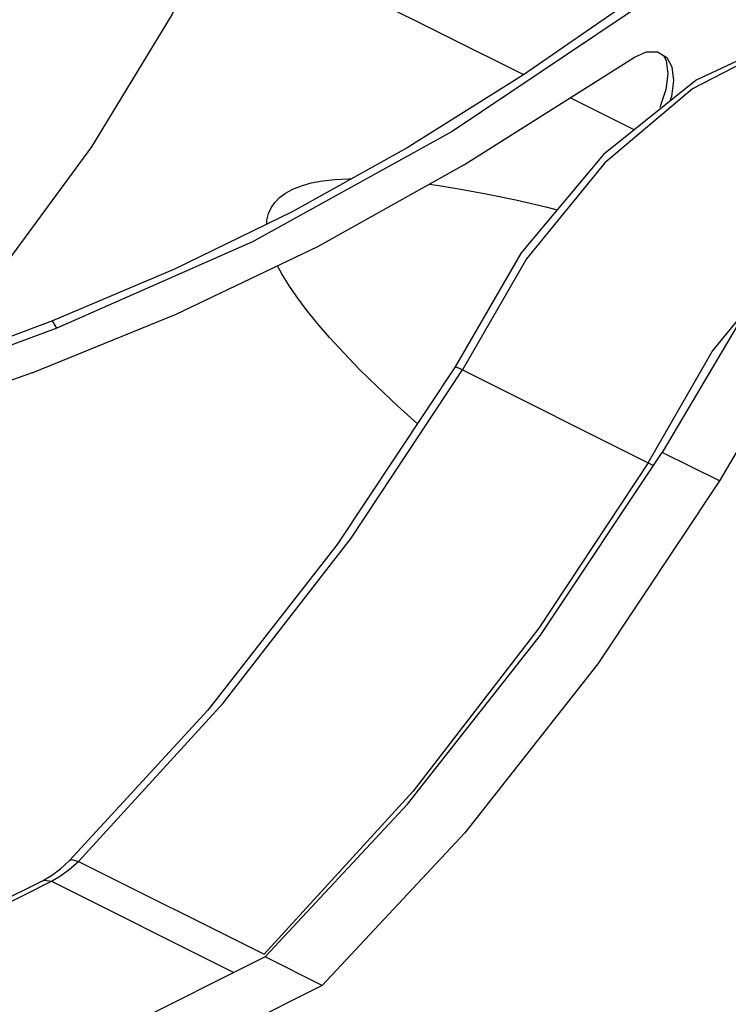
# Paper-space layout '005_EXP_CORICANT_PE_DRAWING_3_1' of a CAD drawing. Header units: millimetres. Extents: x 6 to 413, y 7 to 290.
# Tile 56 of 228: x 221.95 to 223.22, y 59.02 to 60.78. Entities that reach past the tile are written whole.
import ezdxf

# ---------------------------------------------------------------- set-up
doc = ezdxf.new("R2010")
doc.units = ezdxf.units.MM
doc.header["$LTSCALE"] = 23.1
for name, color, linetype in [('000_FAN_TRAY_L_R_SUB_AL_BL18', 7, 'CONTINUOUS'), ('FAN_TRAY_L_R_MP_BL13', 7, 'CONTINUOUS'), ('PF40281BX_Q600_S99_062819_BL42', 7, 'CONTINUOUS')]:
    doc.layers.add(name, color=color, linetype=linetype)

# ---------------------------------------------------------------- blocks, each defined once
blk = doc.blocks.new('FAN_TRAY_L_R_MP_BL13', base_point=(211.5998, 55.8142))
at = {"layer": 'FAN_TRAY_L_R_MP_BL13', "color": 7, "linetype": 'Continuous'}
for p, q in [((223.2314, 60.2344), (223.0979, 60.0086)), ((223.1997, 59.9577), (223.0979, 60.0086)), ((222.39, 59.1091), (221.974, 58.9011)), ((222.4918, 59.0582), (222.39, 59.1091))]:
    blk.add_line(p, q, dxfattribs=at)
at = {"layer": 'FAN_TRAY_L_R_MP_BL13', "color": 3, "linetype": 'Continuous'}
blk.add_line((222.4918, 59.0582), (222.0759, 58.8502), dxfattribs=at)
for points in [[(224.0367, 60.5614), (223.8665, 60.568), (223.6814, 60.5022), (223.4985, 60.3702), (223.3332, 60.1835), (223.1997, 59.9577)], [(223.1997, 59.9577), (222.9829, 59.6319), (222.7457, 59.3305), (222.4918, 59.0582)]]:
    blk.add_lwpolyline(points, dxfattribs=at)
at = {"layer": 'FAN_TRAY_L_R_MP_BL13', "color": 7, "linetype": 'Continuous'}
blk.add_lwpolyline([(222.39, 59.1091), (222.6438, 59.3814), (222.881, 59.6828), (223.0979, 60.0086)], dxfattribs=at)
blk = doc.blocks.new('000_FAN_TRAY_L_R_SUB_AL_BL18', base_point=(211.2732, 54.3192))
at = {"layer": '000_FAN_TRAY_L_R_SUB_AL_BL18', "color": 7, "linetype": 'Continuous'}
for p, q in [((222.7415, 60.1557), (223.0725, 59.9902)), ((223.0725, 59.9902), (223.0823, 59.9852)), ((222.2877, 59.5487), (222.0412, 59.2807)), ((222.0251, 59.2661), (222.0412, 59.2807)), ((222.0415, 59.2652), (222.057, 59.2793)), ((222.057, 59.2793), (222.388, 59.1139)), ((222.0254, 59.2533), (222.0415, 59.2652)), ((221.6158, 59.0563), (221.993, 59.2449)), ((221.6249, 59.0517), (222.0091, 59.2438)), ((222.0091, 59.2438), (222.0254, 59.2533)), ((222.0091, 59.2438), (222.3343, 59.0812))]:
    blk.add_line(p, q, dxfattribs=at)
for points in [[(223.6137, 60.7477), (223.4713, 60.7719), (223.3138, 60.7408), (223.1516, 60.6566)], [(223.4955, 60.7737), (223.3303, 60.7527), (223.1583, 60.6726)], [(223.1583, 60.6726), (222.9931, 60.5397), (222.8464, 60.3645), (222.7287, 60.1612)], [(223.1516, 60.6566), (222.9954, 60.5247), (222.8556, 60.3539), (222.7415, 60.1557)], [(223.0725, 59.9902), (223.1866, 60.1885), (223.3264, 60.3592), (223.3879, 60.4112)], [(222.057, 59.2793), (222.3153, 59.5612), (222.5433, 59.8557), (222.7415, 60.1557)], [(222.7287, 60.1612), (222.5184, 59.8442), (222.2877, 59.5487)], [(222.7415, 60.1557), (222.7333, 60.1596), (222.7291, 60.1613), (222.7287, 60.1612)], [(223.0725, 59.9902), (222.8777, 59.6952), (222.6536, 59.4046), (222.388, 59.1139)], [(222.0412, 59.2807), (222.0456, 59.2825), (222.057, 59.2793)], [(221.993, 59.2449), (222.0089, 59.2541), (222.0251, 59.2661)], [(221.993, 59.2449), (221.9963, 59.246), (222.0091, 59.2438)]]:
    blk.add_lwpolyline(points, dxfattribs=at)
blk = doc.blocks.new('PF40281BX_Q600_S99_062819_BL42', base_point=(219.4135, 62.9219))
at = {"layer": 'PF40281BX_Q600_S99_062819_BL42', "color": 7, "linetype": 'Continuous'}
for p, q in [((222.8509, 60.6818), (222.3057, 60.9544)), ((223.029, 60.7007), (223.0484, 60.7133)), ((223.0892, 60.723), (223.1058, 60.7125)), ((223.1, 60.7162), (223.1046, 60.7075)), ((223.1058, 60.7125), (223.1147, 60.696)), ((222.7451, 60.5221), (223.029, 60.7007)), ((223.1046, 60.7075), (223.1079, 60.6835)), ((223.1144, 60.6435), (223.1113, 60.6348)), ((223.0476, 60.5835), (222.9334, 60.6406)), ((222.2286, 60.3354), (222.0108, 60.2432)), ((222.0184, 60.2304), (222.0108, 60.2432))]:
    blk.add_line(p, q, dxfattribs=at)
for points in [[(222.5272, 61.5575), (222.4497, 61.297), (222.3481, 61.0397), (222.2242, 60.7903), (222.0804, 60.5537), (221.9194, 60.3343)], [(223.0746, 60.837), (222.8505, 60.6816), (222.6432, 60.5518), (222.4382, 60.4377), (222.2286, 60.3354)], [(223.0843, 60.8235), (222.7232, 60.5806), (222.3676, 60.3838), (222.0184, 60.2304)], [(223.0484, 60.7133), (223.0699, 60.7229), (223.0892, 60.723)], [(223.1147, 60.696), (223.1181, 60.6715), (223.1144, 60.6435)], [(223.1079, 60.6835), (223.1044, 60.6557), (223.0935, 60.6237)], [(221.9746, 60.1504), (222.2316, 60.2549), (222.4838, 60.3759), (222.7451, 60.5221)], [(222.3927, 60.4155), (222.3931, 60.4228), (222.3959, 60.4344), (222.4005, 60.4449), (222.407, 60.4545), (222.4154, 60.4632), (222.426, 60.4711), (222.4392, 60.4782), (222.4547, 60.4842), (222.4723, 60.489), (222.4921, 60.4927), (222.5141, 60.4952), (222.5385, 60.4966), (222.5441, 60.4966)], [(222.6819, 60.4868), (222.7001, 60.4843), (222.7418, 60.4775), (222.7872, 60.469), (222.8367, 60.4587), (222.8905, 60.4464), (222.9108, 60.4414)], [(222.6614, 60.0598), (222.626, 60.0918), (222.5903, 60.1254), (222.5584, 60.1567), (222.53, 60.186), (222.5048, 60.2135), (222.4825, 60.2392), (222.4631, 60.2632), (222.4463, 60.2858), (222.4319, 60.3071), (222.4198, 60.327), (222.4122, 60.3415)], [(222.0108, 60.2432), (221.9177, 60.2081), (221.8264, 60.1764), (221.7618, 60.156)], [(222.0184, 60.2304), (221.9258, 60.1958), (221.8345, 60.1645), (221.7444, 60.1364)], [(221.9746, 60.1504), (221.8639, 60.1112), (221.7569, 60.077), (221.6537, 60.0477)]]:
    blk.add_lwpolyline(points, dxfattribs=at)

psp = doc.layouts.new('005_EXP_CORICANT_PE_DRAWING_3_1')

# ---------------------------------------------------------------- block references
at = {"layer": '000_FAN_TRAY_L_R_SUB_AL_BL18'}
psp.add_blockref('000_FAN_TRAY_L_R_SUB_AL_BL18', (211.2732, 54.3192), dxfattribs=at)
at = {"layer": 'FAN_TRAY_L_R_MP_BL13'}
psp.add_blockref('FAN_TRAY_L_R_MP_BL13', (211.5998, 55.8142), dxfattribs=at)
at = {"layer": 'PF40281BX_Q600_S99_062819_BL42'}
psp.add_blockref('PF40281BX_Q600_S99_062819_BL42', (219.4135, 62.9219), dxfattribs=at)

doc.saveas('drawing.dxf')
